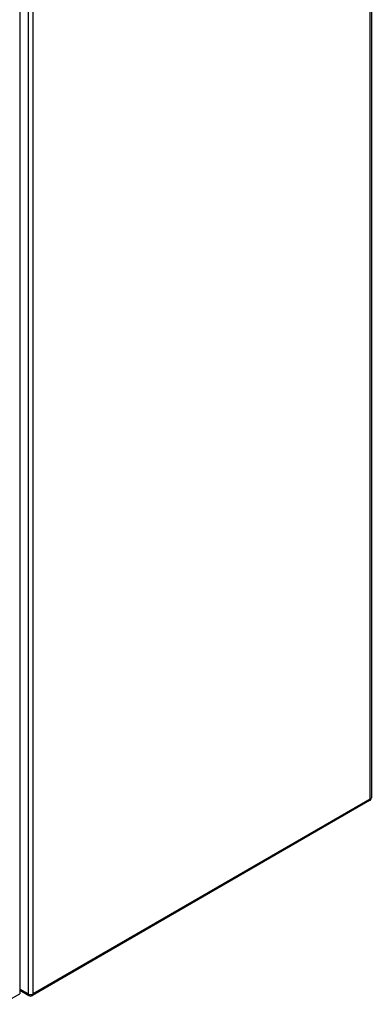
# Model space of a CAD drawing. Header units: inches. Extents: x 18 to 169, y 12 to 113.
# Tile 26 of 27: x 160 to 169, y 42 to 67. Entities that reach past the tile are written whole.
import ezdxf

# ---------------------------------------------------------------- set-up
doc = ezdxf.new("R2010")
doc.units = ezdxf.units.IN
doc.header["$MEASUREMENT"] = 0
doc.layers.add('Visible Edges(ANSI)', color=7, linetype='Continuous', lineweight=25)
doc.layers.add('Visible Tangent Edges(ANSI)', color=7, linetype='Continuous', lineweight=25)

msp = doc.modelspace()

# ---------------------------------------------------------------- linework, layer by layer
at = {"layer": 'Visible Edges(ANSI)'}
for p, q in [((168.843, 81.565), (168.843, 47.41)), ((160.12, 76.419), (160.12, 42.55)), ((168.801, 47.337), (160.434, 42.507)), ((160.12, 42.639), (160.35, 42.507))]:
    msp.add_line(p, q, dxfattribs=at)
for centre, start, end in [((168.759, 47.41), 300, 0), ((160.392, 42.579), 240, 300)]:
    msp.add_arc(centre, 0.084, start, end, dxfattribs=at)
at = {"layer": 'Visible Tangent Edges(ANSI)'}
for p, q in [((168.818, 47.375), (168.818, 81.531)), ((160.333, 76.701), (160.333, 42.545)), ((160.451, 42.545), (160.451, 76.701)), ((168.818, 47.375), (160.451, 42.545)), ((159.668, 42.289), (160.12, 42.55)), ((160.333, 42.545), (160.12, 42.668))]:
    msp.add_line(p, q, dxfattribs=at)
for centre, major_axis, start_param, end_param in [((168.759, 47.41), (0.042, -0.0727), 0, 0.785398), ((168.759, 47.41), (0.084, 0), 5.497787, 6.283185), ((160.392, 42.579), (-0.084, 0), 0.785398, 2.356194), ((160.392, 42.579), (-0.042, -0.0727), 5.497787, 6.283185), ((160.392, 42.579), (0.042, -0.0727), 0, 0.785398)]:
    msp.add_ellipse(centre, major_axis=major_axis, ratio=0.57735, start_param=start_param, end_param=end_param, dxfattribs=at)

doc.saveas('drawing.dxf')
